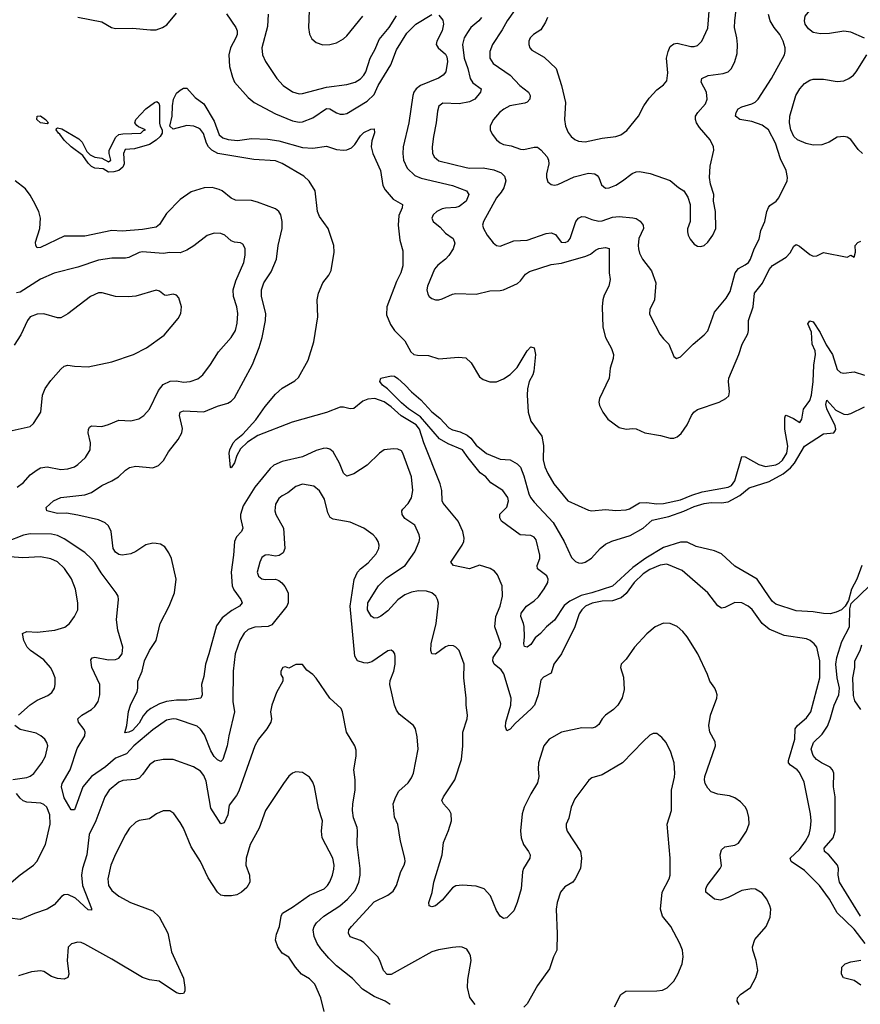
# Model space of a CAD drawing. Header units: inches. Extents: x 1245430 to 1420861, y 606325 to 671315.
# Tile 13 of 256: x 1280848 to 1285786, y 631932 to 637716. Entities that reach past the tile are written whole.
import ezdxf

# ---------------------------------------------------------------- set-up
doc = ezdxf.new("R2010")
doc.units = ezdxf.units.IN
doc.header["$MEASUREMENT"] = 0
doc.layers.add('B2683', color=7, linetype='Continuous')

msp = doc.modelspace()

# ---------------------------------------------------------------- linework, layer by layer
at = {"layer": 'B2683', "color": 5}
for points, elevation in [([(1285810, 637608), (1285730, 637643.2), (1285690, 637648.3), (1285605.2, 637634.8), (1285552.7, 637632.7), (1285510, 637641.6), (1285482.3, 637662.3), (1285462.5, 637690), (1285458.3, 637710), (1285462.8, 637737.2), (1285534.6, 637825.4), (1285566.4, 637853.6), (1285590, 637863.2), (1285670, 637875.9), (1285710, 637891.8), (1285771.5, 637928.5), (1285881.1, 638010)], 920), ([(1282548.4, 637770), (1282544.9, 637670), (1282550, 637632), (1282564.4, 637604.4), (1282590, 637581.6), (1282628.8, 637568.8), (1282670, 637570.4), (1282710, 637581.1), (1282750, 637603.7), (1282770, 637621.3), (1282863.7, 637736.3)], 960), ([(1283754.5, 637770), (1283710.9, 637710), (1283683, 637657), (1283625.8, 637570), (1283610.2, 637530), (1283609, 637491), (1283630, 637458), (1283730.3, 637390), (1283785.5, 637330), (1283837, 637290), (1283847.4, 637270), (1283845.7, 637250), (1283829.2, 637230.8), (1283814.7, 637225.3), (1283727.6, 637210), (1283691.3, 637190), (1283667.1, 637170), (1283631.3, 637130), (1283612.3, 637092.3), (1283611.5, 637070), (1283623.2, 637043.2), (1283649.5, 637009.5), (1283670, 636992.4), (1283690, 636983.5), (1283734.6, 636974.6), (1283790, 636955.5), (1283810, 636953.2), (1283870, 636968.1), (1283890, 636966.9), (1283910, 636952.4), (1283947.3, 636910), (1283955, 636890), (1283956.2, 636870), (1283942.3, 636810), (1283942, 636790), (1283950, 636762.8), (1283970, 636748), (1283990, 636744.4), (1284010, 636748.4), (1284106, 636794), (1284190, 636814.7), (1284226.8, 636810), (1284240.4, 636800.4), (1284250.3, 636790), (1284265.9, 636745.9), (1284290, 636727.4), (1284310, 636727.6), (1284350, 636744.4), (1284390, 636769.1), (1284446.8, 636813.2), (1284470, 636822.2), (1284490, 636823.9), (1284552, 636812), (1284670, 636772.4), (1284719.1, 636730), (1284750.2, 636710.2), (1284773.9, 636673.9), (1284786.3, 636630), (1284787.2, 636550), (1284786.7, 636530), (1284772.1, 636487.9), (1284770.4, 636470), (1284775.3, 636450), (1284786.8, 636426.8), (1284810, 636398), (1284830, 636386), (1284850, 636383.8), (1284870, 636390.5), (1284891, 636409), (1284920.7, 636450), (1284937, 636490), (1284934.7, 636590), (1284924.7, 636650), (1284926, 636690), (1284906, 636750), (1284899.6, 636790), (1284904.4, 636855.6), (1284925.1, 636950), (1284922.9, 636970), (1284903.6, 637010), (1284842.1, 637082.1), (1284823.7, 637110), (1284817.3, 637130), (1284818.8, 637150), (1284831, 637170), (1284877.7, 637222.3), (1284886.5, 637250), (1284882.4, 637290), (1284850.9, 637350), (1284854.7, 637370), (1284892.1, 637387.9), (1284980, 637400), (1285010, 637409), (1285030.5, 637429.5), (1285049.8, 637470), (1285062.5, 637517.5), (1285065.5, 637570), (1285061.6, 637610), (1285047.4, 637670), (1285049.1, 637710), (1285061.7, 637810)], 960), ([(1283949.4, 637730), (1283937.9, 637702.1), (1283910, 637657.4), (1283865.5, 637630), (1283846.7, 637610), (1283839.5, 637590), (1283839.5, 637570), (1283845.7, 637550), (1283857.1, 637537.1), (1283930, 637496), (1283999.6, 637430), (1284031, 637330), (1284055.3, 637230), (1284048.1, 637130), (1284054.7, 637090), (1284070, 637052.7), (1284087.6, 637030), (1284110, 637011.7), (1284130, 637002.8), (1284170, 636998.5), (1284270, 637020.2), (1284349.8, 637030.2), (1284379.4, 637040.6), (1284414.9, 637065.1), (1284484.2, 637150), (1284514.7, 637210), (1284545.2, 637254.8), (1284590, 637304.9), (1284630, 637332.7), (1284650, 637357.3), (1284655.8, 637404.2), (1284648.5, 637490), (1284656.8, 637530), (1284670, 637558.3), (1284690, 637574.5), (1284710, 637578), (1284790, 637559), (1284810, 637558), (1284830, 637563.7), (1284855.4, 637590), (1284890, 637667.3), (1284901.2, 637790)], 980), ([(1281190, 637730.2), (1281330, 637703.1), (1281386.8, 637670), (1281410, 637664.2), (1281510, 637666.7), (1281616, 637656), (1281650, 637657.2), (1281687.3, 637670), (1281713.1, 637686.9), (1281770, 637754.9)], 920), ([(1282062.1, 637750), (1282118.6, 637670), (1282126.4, 637650), (1282125.5, 637630), (1282118.4, 637610), (1282085.9, 637550), (1282075.9, 637510), (1282080.9, 637440.9), (1282097.6, 637377.6), (1282110.2, 637350), (1282190, 637259.6), (1282225.3, 637230), (1282350, 637163.9), (1282450, 637121.5), (1282490, 637113.2), (1282510, 637116.3), (1282570, 637139.8), (1282650, 637193.6), (1282670, 637193.1), (1282710, 637168.8), (1282730, 637161.9), (1282750, 637160.5), (1282770, 637165.1), (1282890, 637236.9), (1282930, 637276.8), (1282954.3, 637330), (1283027.4, 637450), (1283061, 637539), (1283122.7, 637637.3), (1283174.2, 637690), (1283270, 637747.6)], 920), ([(1282308.4, 637748.4), (1282303.8, 637676.2), (1282271.3, 637550), (1282275.3, 637510), (1282292.9, 637470), (1282359, 637370), (1282396, 637330), (1282450, 637292.4), (1282490, 637280.2), (1282510, 637281.6), (1282650, 637320.6), (1282770, 637334.9), (1282818, 637350), (1282850, 637369), (1282870, 637390.3), (1282880.6, 637410), (1282907.2, 637490), (1282936.7, 637543.3), (1282959.7, 637600.3), (1283018.3, 637670), (1283061.9, 637738.1)], 940), ([(1283310, 637742), (1283333.2, 637713.2), (1283338.4, 637690), (1283330.1, 637650), (1283298.6, 637590), (1283295.6, 637570), (1283306.7, 637550), (1283350, 637514.2), (1283357.3, 637497.3), (1283360.6, 637470), (1283351.1, 637410), (1283335.3, 637390), (1283307.4, 637372.6), (1283202.7, 637330), (1283177.7, 637310), (1283164.1, 637290), (1283156.6, 637270), (1283134.2, 637110), (1283100.9, 636970), (1283098.5, 636930), (1283102.9, 636890), (1283124.8, 636844.8), (1283170, 636801.6), (1283206, 636786), (1283390, 636741.6), (1283472.4, 636710), (1283486.9, 636690), (1283470.1, 636650), (1283430, 636618.1), (1283410, 636612.1), (1283350, 636609.9), (1283330, 636604.5), (1283298, 636590), (1283277.1, 636570), (1283269.2, 636550), (1283276.5, 636530), (1283318.3, 636498.3), (1283350, 636462.2), (1283394.3, 636430), (1283403.9, 636403.9), (1283394.2, 636370), (1283368.5, 636330), (1283350, 636309), (1283305.2, 636274.8), (1283285.4, 636250), (1283243.2, 636150), (1283240.7, 636130), (1283244.7, 636104.7), (1283254, 636090), (1283270, 636078.3), (1283290, 636071.4), (1283310, 636071.2), (1283330, 636075.4), (1283390, 636103), (1283410, 636106.7), (1283530, 636103.2), (1283610, 636124.1), (1283670, 636125), (1283690, 636129.3), (1283772.7, 636167.3), (1283790, 636182), (1283819.4, 636220.6), (1283842.9, 636237.1), (1283970, 636278.7), (1284030, 636285.6), (1284173.3, 636326.7), (1284201.1, 636338.9), (1284230, 636362.8), (1284250, 636372.4), (1284290, 636377.7), (1284310, 636372.7), (1284310.2, 636230), (1284317.6, 636190), (1284308.2, 636150), (1284281.5, 636098.5), (1284273.4, 636070), (1284270.2, 636030), (1284273.1, 635910), (1284288.9, 635850), (1284324.1, 635784.1), (1284335.6, 635750), (1284333.5, 635726.5), (1284316, 635670), (1284310.3, 635610), (1284254.4, 635490), (1284250.4, 635470), (1284254.4, 635450), (1284274, 635410), (1284303.1, 635370), (1284370, 635320.4), (1284410, 635310.4), (1284450, 635315.3), (1284470, 635312), (1284521, 635290), (1284613.3, 635273.3), (1284670, 635257), (1284690, 635257), (1284710, 635264.9), (1284734.8, 635285.2), (1284770, 635337.1), (1284794.2, 635390), (1284809.3, 635410.7), (1284830, 635426.7), (1284958, 635470), (1284997, 635490), (1285013.1, 635506.9), (1285018.3, 635530), (1285012, 635590), (1285014.2, 635610), (1285073.5, 635750), (1285092.3, 635810), (1285124.6, 635870), (1285129, 635890), (1285129.8, 635950), (1285156.8, 636030), (1285164.6, 636110), (1285211.3, 636168.7), (1285251.4, 636248.6), (1285270, 636273), (1285350, 636320.3), (1285374, 636346), (1285395.1, 636384.9), (1285410, 636394.9), (1285430, 636385.2), (1285490, 636336.9), (1285510, 636327.2), (1285531.3, 636328.7), (1285570, 636348), (1285710, 636322), (1285730, 636332), (1285750, 636322), (1285759, 636350), (1285756, 636390), (1285771.8, 636408.2), (1285790, 636414.4)], 920), ([(1283560.9, 637730), (1283545.5, 637710), (1283499.2, 637670), (1283478.2, 637641.8), (1283459.3, 637610), (1283450.1, 637570), (1283458.5, 637490), (1283480.1, 637430), (1283494.5, 637370), (1283510, 637345.2), (1283558.4, 637310), (1283554.6, 637290), (1283521.3, 637250), (1283490, 637232.8), (1283430, 637221.2), (1283333.6, 637226.4), (1283311.1, 637208.9), (1283301.8, 637178.2), (1283295.6, 637110), (1283278, 637030), (1283270.2, 636970), (1283272.5, 636932.5), (1283283.1, 636910), (1283310, 636887.2), (1283470, 636847.5), (1283490, 636844.1), (1283570, 636846.8), (1283634.2, 636834.2), (1283676.5, 636816.5), (1283696.7, 636796.7), (1283703.8, 636770), (1283691.4, 636728.6), (1283677, 636703), (1283649.2, 636670), (1283571.8, 636530), (1283567.4, 636510), (1283571.8, 636490), (1283594.6, 636450), (1283630, 636406), (1283650, 636390.4), (1283670, 636386.4), (1283750, 636416.5), (1283830, 636421.1), (1283940.8, 636459.2), (1283970, 636463.5), (1283994.7, 636454.7), (1284029, 636410), (1284053.1, 636406.9), (1284070, 636414.9), (1284081.6, 636430), (1284114.8, 636530), (1284130, 636550.3), (1284150, 636560.7), (1284170, 636558.5), (1284210, 636541.7), (1284250, 636531.8), (1284270, 636534.2), (1284330, 636555.3), (1284370, 636559.3), (1284450, 636552.3), (1284470, 636547.3), (1284493.4, 636533.4), (1284511.2, 636510), (1284512.1, 636490), (1284485.9, 636430), (1284480.6, 636390), (1284482.6, 636370), (1284490, 636344), (1284507.2, 636310), (1284560.5, 636240.5), (1284586, 636170), (1284577, 636070), (1284550, 636014), (1284548.8, 635988.8), (1284554.9, 635970), (1284609, 635869), (1284630, 635840.7), (1284662, 635810), (1284690, 635738), (1284706.4, 635726.4), (1284730, 635734.8), (1284805.1, 635810), (1284870, 635864.4), (1284890, 635888.2), (1284930, 635998), (1284999.2, 636080.8), (1285021, 636119), (1285051.3, 636230), (1285070, 636254.5), (1285110, 636275.2), (1285128.5, 636290), (1285140.7, 636310), (1285162.8, 636370), (1285192.6, 636427.4), (1285201.7, 636478.3), (1285226, 636530), (1285237.2, 636590), (1285246.6, 636613.4), (1285255.1, 636624.9), (1285292, 636650), (1285307, 636670), (1285356.2, 636770), (1285358.4, 636790), (1285351.6, 636830), (1285318.3, 636898.3), (1285288.4, 636990), (1285246.8, 637070), (1285210, 637097.5), (1285150, 637118.2), (1285078, 637130), (1285053.7, 637150), (1285056.8, 637170), (1285068, 637192), (1285090, 637204.2), (1285150, 637221.5), (1285168.4, 637231.6), (1285186, 637250), (1285264.5, 637370), (1285340.7, 637510), (1285345.6, 637530), (1285344.2, 637550), (1285334, 637590), (1285313.7, 637630), (1285281.1, 637670), (1285256.4, 637710), (1285246, 637746)], 940), ([(1285799.1, 636930), (1285774.3, 636954.3), (1285730, 637012.4), (1285710, 637025.7), (1285690, 637030.8), (1285650, 637025.1), (1285602.9, 636997.1), (1285559.8, 636980.2), (1285510, 636979.1), (1285468.9, 636988.9), (1285418, 637010), (1285396.4, 637030), (1285378.7, 637070), (1285369.7, 637110), (1285372.1, 637150), (1285407, 637270), (1285430.6, 637310), (1285458.5, 637341.5), (1285490, 637361.7), (1285510, 637367.1), (1285570, 637367.4), (1285650, 637352.1), (1285690, 637357.5), (1285718, 637370), (1285745.7, 637390), (1285761.4, 637410), (1285825.4, 637510)], 920), ([(1285814.1, 632290), (1285750, 632374.3), (1285650, 632468.6), (1285605.4, 632550), (1285546, 632630), (1285457.7, 632717.7), (1285379.2, 632770), (1285374.6, 632790), (1285430, 632842.1), (1285464.3, 632890), (1285486.1, 632930), (1285493.7, 632966.3), (1285496.8, 633010), (1285492.8, 633050), (1285456.9, 633236.9), (1285430, 633293.3), (1285415.1, 633310), (1285376.3, 633336.3), (1285365, 633350), (1285365.1, 633365.1), (1285402.2, 633490), (1285404.1, 633550), (1285418, 633570), (1285470, 633614.7), (1285495.4, 633650), (1285549, 633850), (1285547.8, 633950), (1285531, 634031), (1285516.2, 634050), (1285491.8, 634070), (1285470, 634079.8), (1285339, 634099), (1285250, 634135.2), (1285209.9, 634169.9), (1285150.4, 634250.4), (1285127.1, 634270), (1285090, 634289.8), (1285050, 634292.7), (1284990, 634262.4), (1284970, 634259.2), (1284950, 634272.3), (1284889.9, 634349.9), (1284740.3, 634480.3), (1284650, 634517.2), (1284610, 634512.5), (1284550, 634486.7), (1284510, 634460.4), (1284457, 634410), (1284410, 634345.7), (1284380.8, 634319.2), (1284330, 634301.9), (1284270, 634300.3), (1284211, 634289), (1284171.1, 634270), (1284149.5, 634250), (1284134.3, 634225.7), (1284108.3, 634150), (1284030.2, 633990), (1283986.7, 633930), (1283970, 633878), (1283925.8, 633854.2), (1283910, 633837), (1283893.6, 633750), (1283871.6, 633690), (1283852.8, 633667.2), (1283758, 633582), (1283730, 633548.6), (1283710, 633537.6), (1283702.1, 633562.1), (1283703.6, 633590), (1283733.9, 633690), (1283735.9, 633730), (1283692.9, 633872.9), (1283676.4, 633896.4), (1283636.2, 633930), (1283627.2, 633950), (1283630.4, 633970), (1283671.1, 634030), (1283674.3, 634050), (1283640.1, 634150), (1283645.3, 634210), (1283670.5, 634270), (1283684.1, 634330), (1283681.8, 634390), (1283655, 634455), (1283637, 634477), (1283612.5, 634492.5), (1283550, 634511.7), (1283490, 634489.8), (1283396.3, 634510), (1283381.4, 634530), (1283448.2, 634630), (1283456.7, 634650), (1283458.8, 634670), (1283451.1, 634708.9), (1283423.1, 634770), (1283335.6, 634875.6), (1283329.5, 634890), (1283328, 634950), (1283317.2, 634990), (1283222, 635230), (1283196.6, 635310), (1283176.5, 635336.5), (1283088.8, 635388.8), (1283030, 635442.5), (1282990, 635470.8), (1282933.6, 635490), (1282893.3, 635486.7), (1282864.6, 635475.4), (1282810, 635432.5), (1282790, 635431.1), (1282750, 635439.9), (1282730, 635439), (1282650, 635408.2), (1282448.2, 635351.8), (1282246.8, 635273.2), (1282185.5, 635234.5), (1282145.2, 635194.8), (1282123.4, 635156.6), (1282110, 635112.7), (1282090, 635083.6), (1282085.6, 635085.6), (1282078.2, 635170), (1282082, 635190), (1282102.4, 635230), (1282119, 635250), (1282158.5, 635281.5), (1282235.2, 635364.8), (1282290, 635443.7), (1282350, 635515.4), (1282390, 635551), (1282464.8, 635595.2), (1282486.1, 635613.9), (1282543.6, 635716.4), (1282575.4, 635824.6), (1282599.8, 635970), (1282596.5, 636070), (1282603.9, 636110), (1282628.4, 636170), (1282664.3, 636215.7), (1282677, 636243), (1282694.8, 636350), (1282693.7, 636390), (1282659.2, 636490), (1282610, 636560.6), (1282597.1, 636590), (1282584.2, 636710), (1282547.7, 636767.7), (1282517.1, 636797.1), (1282390, 636870.5), (1282350, 636886.7), (1282224.2, 636895.8), (1282012.7, 636930), (1281977.2, 636950), (1281956.5, 636970), (1281944.7, 636990), (1281927.4, 637047.4), (1281910.7, 637070.7), (1281898.6, 637078.6), (1281871.2, 637091.2), (1281830, 637095.2), (1281750, 637073.2), (1281730.7, 637090.7), (1281744.6, 637150), (1281745, 637210), (1281752.4, 637250), (1281770, 637283.8), (1281790, 637303), (1281810, 637313.4), (1281830, 637313), (1281878.6, 637258.6), (1281930, 637221.7), (1281990, 637120.7), (1282020.7, 637040.7), (1282041.9, 637021.9), (1282071.8, 637011.8), (1282126.7, 637006.7), (1282210, 637017.4), (1282305.5, 637014.5), (1282370, 637003.9), (1282510, 636965.4), (1282570, 636962.4), (1282650, 636973.8), (1282710, 636953.5), (1282751, 636949), (1282770, 636951.1), (1282797.2, 636962.8), (1282816.9, 636983.1), (1282850, 637034.8), (1282870, 637053.6), (1282910, 637073.6), (1282930, 637075.3), (1282931.9, 637051.9), (1282916.1, 637003.9), (1282912.7, 636970), (1282923, 636930), (1282967.9, 636830), (1282981.3, 636741.3), (1282995.7, 636715.7), (1283041.8, 636661.8), (1283096.9, 636630), (1283094.6, 636610), (1283075, 636565), (1283070.7, 636510), (1283081.5, 636421.5), (1283097.9, 636357.9), (1283097.9, 636270), (1283087.7, 636230), (1283062.2, 636177.8), (1283004.3, 636030), (1283003.3, 635983.3), (1283026.5, 635926.5), (1283050.7, 635890), (1283110.1, 635830.1), (1283145.3, 635765.3), (1283163.7, 635750), (1283185.3, 635745.3), (1283250, 635743.2), (1283310, 635724.1), (1283425.9, 635734.1), (1283469.2, 635729.2), (1283501.2, 635701.2), (1283550, 635618.4), (1283570, 635603.1), (1283610, 635587.9), (1283650, 635589.1), (1283690, 635606.4), (1283730, 635631.2), (1283770, 635672.3), (1283830, 635771.8), (1283850, 635794.9), (1283870, 635787.7), (1283878.7, 635750), (1283867.9, 635652.1), (1283862.4, 635630), (1283841.8, 635590), (1283831.7, 635548.3), (1283828.9, 635510), (1283835.7, 635410), (1283850, 635358.5), (1283916.1, 635270), (1283925.9, 635214.1), (1283923.2, 635130), (1283933, 635090), (1283950.2, 635050), (1283986.4, 634990), (1284069.1, 634890), (1284190, 634834.3), (1284210, 634830.3), (1284290, 634839), (1284350, 634832.1), (1284410, 634836.5), (1284430, 634842.8), (1284490, 634878.7), (1284530, 634880.4), (1284590, 634871.3), (1284630, 634874.8), (1284730, 634895.5), (1284796.3, 634923.7), (1284857.4, 634942.6), (1285010, 634970.1), (1285030, 634980.1), (1285050, 635006.9), (1285090, 635150.3), (1285110, 635149.1), (1285190, 635102.3), (1285230, 635092.1), (1285290, 635101.7), (1285310, 635111.2), (1285330, 635128.1), (1285354.8, 635170), (1285361.5, 635210), (1285342.5, 635310), (1285342.1, 635377.9), (1285346.9, 635390), (1285350, 635392.3), (1285394.3, 635374.3), (1285430.7, 635349.3), (1285442.4, 635370), (1285451.9, 635428.1), (1285490, 635478.9), (1285500.4, 635510), (1285509.9, 635590), (1285513.6, 635686.4), (1285523.4, 635750), (1285520.6, 635770), (1285503.9, 635810), (1285499.7, 635879.7), (1285477.1, 635930), (1285490, 635946.7), (1285510, 635940.3), (1285550, 635878.2), (1285586.2, 635806.2), (1285623.6, 635750), (1285650, 635661.3), (1285670, 635643.7), (1285690, 635639.5), (1285750, 635648.4), (1285810, 635627.7)], 880), ([(1285074, 631930), (1285063.6, 631950), (1285064.7, 631970), (1285082.9, 631990), (1285140.7, 632030), (1285173.3, 632090), (1285184.2, 632130), (1285174, 632190), (1285154.5, 632250), (1285153.1, 632270), (1285166.6, 632313.4), (1285233, 632390), (1285256.6, 632443.4), (1285259.8, 632490), (1285255.6, 632510), (1285236.8, 632550), (1285210, 632584.7), (1285170, 632607.8), (1285150, 632609.5), (1285090, 632599.7), (1285010, 632558.5), (1284964.4, 632544.4), (1284929.8, 632549.8), (1284879.5, 632590), (1284879.6, 632610), (1284886.6, 632630), (1284963.1, 632730), (1284970, 632745.5), (1284963.7, 632810), (1284970, 632840.4), (1284990, 632856.9), (1285050, 632867.2), (1285070, 632878), (1285117.7, 632950), (1285132.6, 632992.6), (1285131.1, 633030), (1285121.1, 633070), (1285110, 633091.6), (1285082.4, 633122.4), (1285050, 633145.1), (1285017.5, 633157.5), (1284950, 633166), (1284910, 633179.8), (1284890, 633201.7), (1284875.8, 633230), (1284871.3, 633250), (1284873.4, 633270), (1284936.3, 633450), (1284933.4, 633473.4), (1284901.6, 633530), (1284896.3, 633570), (1284905.4, 633630), (1284944.2, 633730), (1284945.6, 633750), (1284940.5, 633770), (1284931.5, 633790), (1284902.6, 633830), (1284888.4, 633870), (1284832.3, 633990), (1284769.2, 634090), (1284742.9, 634122.9), (1284710, 634151.3), (1284670, 634169.1), (1284630, 634171.3), (1284581.5, 634150), (1284532.6, 634107.4), (1284459, 634030), (1284410, 633959.3), (1284382, 633930), (1284378, 633910), (1284394.7, 633854.7), (1284398.5, 633781.5), (1284386.7, 633733.3), (1284361.6, 633690), (1284335.5, 633664.5), (1284289.3, 633630.7), (1284270.3, 633610), (1284250, 633575.8), (1284230, 633559.8), (1284210, 633554.8), (1284150, 633555.4), (1284030, 633531.6), (1283959.2, 633490), (1283927.8, 633450), (1283895.4, 633350), (1283892.9, 633312.9), (1283897.7, 633270), (1283890, 633233.2), (1283851, 633169), (1283811.3, 633090), (1283799.2, 633050), (1283789.3, 632950.7), (1283794.4, 632910), (1283807.9, 632870), (1283837.4, 632830), (1283846.3, 632810), (1283844, 632790), (1283807.1, 632730), (1283801.6, 632710), (1283794.7, 632610), (1283770, 632529.3), (1283750, 632482), (1283710, 632440.9), (1283690, 632436.2), (1283669.7, 632450), (1283650, 632483.7), (1283613.5, 632570), (1283576.9, 632610), (1283530, 632626.4), (1283450, 632631.5), (1283410, 632628.1), (1283390, 632615.5), (1283330, 632544.6), (1283290, 632509.8), (1283270, 632504), (1283253.2, 632510), (1283251.2, 632530), (1283270.6, 632589.4), (1283280.2, 632650), (1283330.6, 632810), (1283337, 632883), (1283367.3, 632952.7), (1283384.1, 633010), (1283382.3, 633050), (1283373.3, 633070), (1283338.5, 633110), (1283328.6, 633130), (1283337.2, 633150), (1283404, 633250), (1283443.1, 633370), (1283452, 633450), (1283452, 633530), (1283476.8, 633610), (1283478.9, 633630), (1283469.9, 633689.9), (1283469.9, 633730), (1283457.5, 633850), (1283458.8, 633930), (1283430.4, 634010.4), (1283410.9, 634030.9), (1283397, 634037), (1283370, 634039), (1283350, 634032.8), (1283290, 633989.8), (1283269.7, 633990), (1283262.9, 634010), (1283264.3, 634050), (1283295.3, 634170), (1283308, 634288), (1283303.4, 634310), (1283292.3, 634330), (1283270, 634348.3), (1283238.4, 634358.4), (1283190, 634360.8), (1283150, 634353.1), (1283110, 634337.5), (1283070, 634307.7), (1283010, 634244.2), (1282970, 634212.2), (1282950, 634202.2), (1282930, 634201), (1282912.3, 634212.3), (1282890.7, 634250), (1282893.9, 634290), (1282955.3, 634390), (1283002.4, 634437.6), (1283111.8, 634510), (1283169.2, 634590), (1283194.6, 634650), (1283198.2, 634670), (1283195.3, 634690), (1283170, 634746.3), (1283110, 634785.7), (1283095.3, 634810), (1283093.5, 634830), (1283098.9, 634841.1), (1283130, 634874.9), (1283150, 634907), (1283157.6, 634950), (1283150.4, 635030), (1283098.6, 635170), (1283090, 635182.7), (1283070, 635194), (1283044.1, 635195.9), (1282990, 635188.7), (1282962.3, 635170), (1282890, 635098.8), (1282810, 635047.8), (1282770, 635034.7), (1282750, 635052.3), (1282727.2, 635110), (1282690, 635178.5), (1282670, 635193.6), (1282650, 635198.9), (1282630, 635198), (1282590, 635186), (1282510, 635149), (1282390, 635120.6), (1282341, 635099), (1282320.2, 635079.8), (1282230.1, 634970), (1282160.2, 634859.8), (1282145.5, 634810), (1282145.5, 634790), (1282158.7, 634730), (1282151.2, 634710), (1282121.1, 634678.9), (1282110, 634651.6), (1282104.4, 634570), (1282090.1, 634470), (1282097, 634390), (1282106.5, 634366.5), (1282146.7, 634310), (1282154.9, 634290), (1282139.5, 634270), (1282093.6, 634246.4), (1282037.9, 634202.1), (1282005, 634155), (1281960.1, 633990), (1281939.1, 633930), (1281930, 633857.2), (1281915.5, 633810), (1281919.1, 633750), (1281912.4, 633730), (1281830, 633717.8), (1281770, 633719.1), (1281710, 633710.6), (1281670, 633697.6), (1281619, 633670), (1281592.8, 633650), (1281573.8, 633626.2), (1281550, 633582.9), (1281510, 633540.2), (1281489.8, 633529.8), (1281466.6, 633526.6), (1281477.7, 633570), (1281487.8, 633652.2), (1281499.4, 633690), (1281537.7, 633770), (1281542.6, 633790), (1281542.5, 633830), (1281567.5, 633890), (1281581.8, 633950), (1281609.9, 634010), (1281649, 634070), (1281673.9, 634170), (1281726.6, 634270), (1281757.1, 634350), (1281767.4, 634430), (1281739.7, 634550), (1281724.8, 634584.8), (1281700.1, 634620.1), (1281675.4, 634635.4), (1281650, 634639.7), (1281630, 634641), (1281590, 634630.9), (1281530, 634591.1), (1281501.2, 634578.8), (1281450, 634570.8), (1281430, 634575.1), (1281410, 634588.5), (1281396.2, 634610), (1281384.6, 634710), (1281370, 634743), (1281350, 634761.2), (1281310, 634777.9), (1281190, 634806), (1281123.5, 634816.5), (1281070, 634815.4), (1281008, 634830), (1281004, 634850), (1281046.6, 634890), (1281089, 634910), (1281230, 634925.1), (1281270, 634938.7), (1281330, 634980.1), (1281390, 635007), (1281428, 635030), (1281470, 635070.3), (1281493.9, 635086.1), (1281530, 635093.4), (1281630, 635082.8), (1281663.4, 635096.6), (1281693.4, 635126.6), (1281722.9, 635177.1), (1281778.5, 635250), (1281801, 635290), (1281805.1, 635314.9), (1281786, 635390), (1281790, 635410.3), (1281810, 635418.5), (1281930, 635412.2), (1282010, 635445.7), (1282070, 635463.5), (1282090, 635475), (1282110, 635494), (1282216.1, 635690), (1282255.2, 635790), (1282272.7, 635850), (1282291.4, 635950), (1282293.7, 635990), (1282269.1, 636090), (1282269.1, 636130), (1282281.5, 636170), (1282325, 636235), (1282357.1, 636310), (1282366.4, 636390), (1282389, 636490), (1282390.9, 636530.9), (1282382.9, 636570), (1282369.9, 636589.9), (1282350, 636604.8), (1282245, 636645), (1282210, 636653.1), (1282115.2, 636655.2), (1282090, 636666.9), (1282036.9, 636710), (1282018.9, 636718.9), (1281978, 636730), (1281931.4, 636728.6), (1281854.5, 636705.5), (1281790, 636659.7), (1281710, 636577.7), (1281670, 636512.8), (1281650, 636497.4), (1281570, 636484.6), (1281450, 636474.4), (1281390, 636477.2), (1281230, 636444.2), (1281110, 636443.7), (1280970, 636377.2), (1280950, 636376.2), (1280943.1, 636390), (1280941.8, 636410), (1280967.1, 636490), (1280969.9, 636550), (1280961.1, 636590), (1280930, 636650.9), (1280910, 636686.2), (1280882.2, 636722.2), (1280821.4, 636770)], 920), ([(1280833.3, 634970), (1280870, 634998.3), (1280910, 635043.1), (1280950, 635072.6), (1280970, 635083.2), (1281010, 635090.2), (1281090, 635074.6), (1281130, 635078), (1281169.2, 635090), (1281190, 635102.4), (1281235.2, 635144.8), (1281261.5, 635190), (1281264.5, 635230), (1281251.1, 635290), (1281251.3, 635308.7), (1281257.6, 635322.4), (1281269, 635330), (1281330, 635327.1), (1281370, 635338.6), (1281430, 635364.4), (1281500.4, 635359.6), (1281548.4, 635371.6), (1281578, 635390), (1281610, 635427.3), (1281662.7, 635537.3), (1281690, 635573.4), (1281732.3, 635592.3), (1281770, 635594), (1281810, 635587.6), (1281850, 635591.5), (1281893.6, 635606.4), (1281923.5, 635630), (1281969.7, 635690), (1282015.4, 635764.6), (1282091.2, 635850), (1282115.1, 635890), (1282126.5, 635933.5), (1282129.8, 635990), (1282123.5, 636030), (1282103.1, 636090), (1282102.2, 636130), (1282117.3, 636182.7), (1282165.4, 636290), (1282173.3, 636333.3), (1282171.8, 636371.8), (1282158, 636398), (1282146, 636406), (1282110, 636409.4), (1282090, 636417.2), (1282052.7, 636450), (1282030, 636459.7), (1281990, 636462.4), (1281950, 636447.8), (1281871.6, 636388.4), (1281830, 636362.7), (1281790, 636346.4), (1281730, 636348.7), (1281690, 636341.8), (1281570, 636353.3), (1281550, 636349), (1281490, 636319.4), (1281470, 636315), (1281390, 636315.2), (1281310, 636303.9), (1281190, 636261.5), (1281050, 636227.1), (1280970, 636191.7), (1280850, 636115.2), (1280830, 636110.7)], 940), ([(1280750, 635290.6), (1280910, 635326.9), (1280930, 635344.6), (1280972.9, 635410), (1280982.7, 635510), (1280997, 635550), (1281030, 635595.8), (1281090, 635664), (1281110, 635680.7), (1281130, 635686.8), (1281170, 635680.5), (1281250, 635677.1), (1281390, 635706.4), (1281516, 635750), (1281592.5, 635787.5), (1281697.4, 635862.6), (1281779.4, 635960.6), (1281794.5, 635990), (1281799.5, 636030), (1281782, 636082), (1281770, 636097), (1281750, 636103.6), (1281710, 636095.1), (1281698.3, 636098.3), (1281670, 636121.6), (1281650, 636126.6), (1281530, 636091.5), (1281487.2, 636087.2), (1281410, 636089.3), (1281332.2, 636112.2), (1281310, 636111.1), (1281263, 636090), (1281130, 635987.3), (1281090, 635965.1), (1281070, 635965.6), (1280990, 635988.3), (1280950, 635986.9), (1280910.5, 635970), (1280894, 635950), (1280854.7, 635865.3), (1280815.5, 635804.5)], 960), ([(1285796, 634510), (1285765.4, 634430), (1285734, 634370), (1285716.7, 634303.3), (1285698, 634270), (1285674.9, 634250), (1285644.9, 634235.1), (1285610, 634226.5), (1285570, 634227.3), (1285510, 634237.3), (1285410, 634242.5), (1285290, 634281.8), (1285270, 634299.2), (1285250, 634326.2), (1285180.9, 634430), (1285050, 634506.8), (1284970, 634578.7), (1284930, 634596.4), (1284822.3, 634622.3), (1284770, 634647.1), (1284730, 634646), (1284630, 634614.6), (1284526.3, 634553.7), (1284450, 634497.2), (1284330, 634388.8), (1284210, 634348.6), (1284145.6, 634334.4), (1284079.1, 634300.9), (1284046, 634274), (1283990, 634188.3), (1283943, 634150), (1283908, 634110), (1283875.6, 634084.4), (1283850, 634046), (1283830, 634029.7), (1283814.5, 634034.5), (1283809, 634049), (1283814, 634090), (1283810.9, 634150.9), (1283808.6, 634168.6), (1283792.8, 634210), (1283793.7, 634230), (1283824.7, 634270), (1283870, 634301.5), (1283894.9, 634325.1), (1283930, 634371.8), (1283949.8, 634410), (1283951.7, 634430), (1283944.7, 634450), (1283889.7, 634490), (1283887.6, 634510), (1283903.4, 634550), (1283903.9, 634570), (1283881.2, 634661.2), (1283870, 634676.9), (1283850, 634686.3), (1283788.7, 634690), (1283678, 634770), (1283668, 634790), (1283668.4, 634811.6), (1283710, 634852), (1283719.5, 634890), (1283715.6, 634910), (1283685.6, 634950), (1283616.3, 634996.3), (1283587.3, 635030), (1283553.8, 635053.8), (1283481.8, 635141.8), (1283450, 635189.7), (1283364.4, 635224.4), (1283314.1, 635254.1), (1283202.4, 635382.4), (1283132, 635430), (1283090, 635464.7), (1283008.5, 635548.5), (1282978.7, 635570), (1282964.4, 635590), (1282970, 635610.3), (1283030, 635624.9), (1283050, 635621.5), (1283070, 635609.1), (1283111.3, 635571.3), (1283150, 635530.2), (1283203.6, 635483.6), (1283270, 635411.6), (1283315.3, 635375.3), (1283370, 635318.3), (1283390, 635306.7), (1283434.9, 635294.9), (1283476.3, 635276.3), (1283497.9, 635257.9), (1283530, 635216.9), (1283590, 635167.6), (1283670, 635134), (1283730, 635130.5), (1283770, 635107.3), (1283790, 635087.3), (1283810, 635037.3), (1283838.3, 634930), (1283849.2, 634909.2), (1283870, 634881.1), (1283981.5, 634761.5), (1284047.1, 634650), (1284090, 634556.5), (1284112.8, 634532.8), (1284130, 634525), (1284150, 634524.3), (1284170, 634530.2), (1284206.4, 634553.6), (1284258.5, 634610), (1284290, 634634.7), (1284327.4, 634652.6), (1284433.6, 634686.4), (1284510, 634729.4), (1284563.7, 634776.3), (1284662.1, 634797.9), (1284750, 634828.2), (1284810, 634856), (1284870, 634873.9), (1284910, 634880.3), (1284970, 634878.2), (1285010, 634884.1), (1285079.5, 634920.5), (1285134.3, 634965.7), (1285250, 635002.7), (1285332.6, 635047.4), (1285376.6, 635083.4), (1285400.1, 635110), (1285458.4, 635210), (1285570, 635282.7), (1285630, 635288.6), (1285639.4, 635300.6), (1285643.5, 635310), (1285638.1, 635330), (1285588.9, 635430), (1285583.9, 635456.1), (1285590, 635480.3), (1285642.3, 635422.3), (1285690, 635398.9), (1285710, 635396.6), (1285730, 635401.9), (1285810, 635442.7)], 860), ([(1283524.7, 631930), (1283492.9, 631972.9), (1283479, 632030), (1283481.3, 632078.7), (1283499.7, 632190), (1283495.8, 632215.8), (1283491.2, 632231.2), (1283475.1, 632255.1), (1283446.9, 632266.9), (1283430, 632269.7), (1283390, 632265.7), (1283308.2, 632251.8), (1283270, 632240.4), (1283030, 632106.4), (1283006.5, 632106.5), (1282986.2, 632130), (1282964.4, 632190), (1282951.3, 632210), (1282870, 632294.2), (1282850, 632306.8), (1282790, 632327.6), (1282778.9, 632350), (1282782, 632370), (1282797.4, 632390), (1282930, 632533.2), (1283010, 632572.8), (1283042.7, 632597.3), (1283061, 632630), (1283087.9, 632712.1), (1283106.9, 632750), (1283111.6, 632770), (1283109.8, 632790), (1283084.5, 632890), (1283068.5, 632988.5), (1283050.8, 633030.8), (1283041.7, 633110), (1283056.9, 633150), (1283076, 633184), (1283130, 633233.7), (1283150, 633262.4), (1283161.8, 633290), (1283188.2, 633430), (1283183.3, 633503.3), (1283174, 633550), (1283162, 633570), (1283076.8, 633636.8), (1283060.7, 633660.7), (1283049.7, 633690), (1283022.6, 633810), (1283025.2, 633834.8), (1283045.7, 633890), (1283054.5, 633930), (1283054, 633974), (1283051.2, 633991.2), (1283043.3, 634003.3), (1283030, 634011.8), (1283010, 634007.6), (1282916.4, 633943.6), (1282890, 633936.8), (1282870, 633937.2), (1282832, 633950), (1282816.3, 633976.3), (1282789.9, 634270), (1282813.1, 634426.9), (1282832, 634470), (1282849.9, 634490.1), (1282895.3, 634524.7), (1282941.7, 634578.3), (1282956.9, 634610), (1282959.6, 634630), (1282953.3, 634650), (1282943, 634670), (1282924.7, 634690), (1282869.4, 634730), (1282790, 634764.2), (1282690, 634781.1), (1282671.8, 634791.8), (1282658.7, 634818.7), (1282638.5, 634898.5), (1282609.3, 634949.3), (1282575.2, 634975.2), (1282510, 634987.2), (1282470, 634973.3), (1282422.6, 634937.4), (1282390, 634919.6), (1282370, 634902.9), (1282350.3, 634870), (1282347.7, 634830), (1282353.1, 634810), (1282398.6, 634730), (1282405.7, 634610), (1282395.2, 634584.8), (1282372.4, 634567.6), (1282350, 634564.4), (1282308.1, 634571.9), (1282290, 634569.7), (1282270, 634556.2), (1282258, 634530), (1282243.7, 634470), (1282250, 634448), (1282270, 634432.4), (1282290, 634427.6), (1282350, 634428.9), (1282370, 634422), (1282387.5, 634407.5), (1282405.5, 634385.5), (1282424.6, 634350), (1282426, 634290), (1282418, 634270), (1282330, 634161.4), (1282308.6, 634151.4), (1282230, 634148.1), (1282190, 634133.8), (1282167, 634113), (1282142, 634070), (1282114.5, 633990), (1282101.1, 633890), (1282100.2, 633710), (1282110.1, 633650), (1282076.4, 633510), (1282067, 633450), (1282041.7, 633370), (1282030, 633358.3), (1282010, 633368), (1281990, 633388.1), (1281970, 633421.1), (1281934.2, 633514.2), (1281910, 633547.8), (1281890, 633566.6), (1281770, 633606.2), (1281750, 633608.5), (1281710, 633601), (1281630, 633544.8), (1281519.4, 633450), (1281475.7, 633404.3), (1281410, 633378), (1281352.3, 633327.7), (1281269.4, 633270.6), (1281219.2, 633210), (1281170, 633075.1), (1281150, 633075.1), (1281110, 633144.5), (1281094, 633210), (1281096.9, 633230), (1281144.1, 633310), (1281185.2, 633434.8), (1281229.8, 633510), (1281232.9, 633530), (1281226.7, 633546.7), (1281192.8, 633590), (1281189.6, 633610), (1281213.3, 633630), (1281270, 633663.8), (1281290, 633682.4), (1281309.8, 633710), (1281319.4, 633750), (1281318, 633810), (1281271.6, 633910), (1281265.1, 633954.9), (1281273, 633967), (1281290, 633971.6), (1281370, 633954.9), (1281410, 633958), (1281430, 633965.3), (1281450.9, 633990), (1281453.5, 634030), (1281425.4, 634130), (1281415.8, 634190), (1281428, 634310), (1281426, 634330), (1281415.6, 634350), (1281326.6, 634466.6), (1281290, 634527.1), (1281269.9, 634549.9), (1281230, 634586.8), (1281110, 634666.3), (1281070, 634685.4), (1281034.1, 634694.1), (1280910, 634695.3), (1280870, 634688.7), (1280770.4, 634649.6)], 940), ([(1280840.4, 633630), (1280910, 633691.5), (1280950, 633719), (1281013.2, 633746.8), (1281036.8, 633763.2), (1281051.8, 633790), (1281055.6, 633810), (1281055.6, 633850), (1281041.6, 633890), (1281029.6, 633910), (1280990, 633956.3), (1280911.3, 634010), (1280891.1, 634030), (1280872.1, 634070), (1280865.1, 634110), (1280890, 634121.7), (1280950, 634118.9), (1281054, 634130), (1281112.6, 634147.4), (1281141.1, 634170), (1281170.6, 634209.4), (1281188.7, 634250), (1281189.8, 634290), (1281175, 634370), (1281152.1, 634432.1), (1281112.1, 634492.1), (1281070, 634531.6), (1281030, 634549.8), (1280970, 634560.7), (1280865.6, 634554.4), (1280790, 634561.2)], 960), ([(1285787.8, 632450), (1285664.5, 632650), (1285655.7, 632690), (1285658.2, 632730), (1285652.6, 632750), (1285601.3, 632810), (1285576.9, 632830), (1285573.7, 632850), (1285627.4, 632910), (1285638.7, 632950), (1285639.3, 633150), (1285628.2, 633210), (1285630.4, 633290), (1285623.8, 633310), (1285610, 633324.5), (1285557.6, 633350), (1285529.8, 633370), (1285510, 633393.6), (1285498, 633430), (1285510.9, 633470), (1285561.4, 633518.6), (1285593.8, 633566.2), (1285610, 633606.5), (1285632.1, 633690), (1285659.7, 633750), (1285664.6, 633790), (1285650.7, 633850.7), (1285642.4, 633930), (1285648, 633970), (1285676.9, 634063.1), (1285722.2, 634150), (1285723.8, 634256.2), (1285733.2, 634286.8), (1285839.6, 634390)], 860), ([(1285790, 633663.6), (1285755, 633715), (1285745.7, 633745.7), (1285742.8, 633850), (1285754.7, 633910), (1285754.5, 633950), (1285785.2, 634010), (1285795.7, 634044.3)], 840), ([(1283023.6, 631930), (1282994.5, 631950), (1282930, 631978.5), (1282861, 632021), (1282803.7, 632083.7), (1282710, 632157.8), (1282663.2, 632203.2), (1282617.7, 632257.7), (1282595.2, 632290), (1282577.7, 632330), (1282572.7, 632370), (1282578.4, 632390), (1282592.2, 632410), (1282634.2, 632450), (1282728.8, 632510), (1282774.6, 632550), (1282819.2, 632600.8), (1282840.7, 632650), (1282847.2, 632690), (1282847.3, 632730), (1282830.9, 632870), (1282831.8, 632951.8), (1282829.7, 632970), (1282808.2, 633028.2), (1282803.4, 633070), (1282805.2, 633110), (1282818.4, 633190), (1282818.7, 633250), (1282810.9, 633310), (1282824.7, 633390), (1282825.1, 633425.1), (1282816, 633450), (1282767.8, 633530), (1282745.1, 633650), (1282736.3, 633670), (1282669.8, 633729.8), (1282590, 633847), (1282570, 633869.3), (1282535.5, 633895.5), (1282510, 633928.7), (1282470, 633928.7), (1282430, 633906), (1282410, 633915.3), (1282394, 633910), (1282382, 633890), (1282382, 633870), (1282394, 633850), (1282394, 633830), (1282356.8, 633763.2), (1282328.4, 633690), (1282321.6, 633650), (1282326.4, 633610), (1282323.1, 633590), (1282299.5, 633550), (1282250.3, 633490), (1282230.3, 633450), (1282135.3, 633184.7), (1282121.8, 633158.2), (1282079, 633101), (1282070, 633046), (1282050, 632997.6), (1282030, 632991.6), (1281970, 633084.7), (1281942.9, 633242.9), (1281930, 633275.6), (1281910, 633301.3), (1281870, 633326.9), (1281750, 633369.8), (1281690, 633370.8), (1281640, 633360), (1281610, 633339.7), (1281570, 633281.3), (1281550, 633261), (1281527.3, 633252.7), (1281453.2, 633246.8), (1281430, 633237.2), (1281373.1, 633190), (1281347.2, 633150), (1281295.4, 633010), (1281257.1, 632930), (1281242.9, 632810), (1281217.3, 632730), (1281210.6, 632690), (1281216.6, 632630), (1281270, 632494.8), (1281270, 632485.2), (1281250, 632487.1), (1281176.2, 632556.2), (1281130, 632577.8), (1281110, 632575.5), (1281094.1, 632565.9), (1281050, 632517.1), (1281010, 632490.6), (1280934.5, 632465.5), (1280850, 632429.6), (1280790, 632438)], 960), ([(1280807, 633253), (1280890, 633264.5), (1280910, 633271.5), (1280932, 633288), (1280977.7, 633350), (1280999.7, 633390), (1281012.8, 633450), (1281007.8, 633470), (1280995.1, 633490), (1280972, 633510), (1280944.5, 633524.5), (1280850, 633546), (1280818.9, 633570)], 960), ([(1284342.9, 631917.1), (1284379.5, 631990), (1284409, 632010), (1284590, 632010.4), (1284624.8, 632015.2), (1284651.5, 632028.5), (1284691.4, 632068.6), (1284715.1, 632110), (1284739.3, 632170), (1284746, 632210), (1284742.7, 632250), (1284727, 632290), (1284673, 632390), (1284624.7, 632450), (1284612.8, 632490), (1284623.1, 632590), (1284663.9, 632670), (1284668.7, 632690), (1284669.8, 632790), (1284651.5, 632990), (1284676.9, 633070), (1284676.4, 633190), (1284694.6, 633265.4), (1284695.8, 633290), (1284692.6, 633350), (1284674.1, 633414.1), (1284645.6, 633470), (1284620.1, 633500.1), (1284590, 633523.7), (1284570, 633523.7), (1284550, 633512.3), (1284510, 633475.1), (1284388.4, 633350), (1284270, 633280.4), (1284210, 633262), (1284191.7, 633248.3), (1284110, 633139.3), (1284087.4, 633090), (1284074.7, 633025.3), (1284058.4, 632990), (1284057.6, 632970), (1284064.9, 632950), (1284143.1, 632830), (1284148.5, 632790), (1284142, 632730), (1284111.3, 632668.7), (1284097.1, 632650), (1284050, 632622.4), (1284024.9, 632590), (1284006.3, 632530), (1283999, 632490), (1284006.1, 632346.1), (1284003.1, 632250), (1283983.1, 632210), (1283959.9, 632140.1), (1283890, 632042), (1283830, 631935.1), (1283810, 631915.6)], 940), ([(1282637.2, 631890), (1282616.5, 631970), (1282580.9, 632050), (1282550, 632081.7), (1282503.5, 632110), (1282468.3, 632150), (1282428.3, 632208.3), (1282390, 632232.3), (1282363.5, 632270), (1282350, 632308.7), (1282356.6, 632343.4), (1282375.1, 632390), (1282384.7, 632450), (1282392.1, 632467.9), (1282450, 632501.7), (1282550, 632572.6), (1282636, 632610), (1282656.2, 632630), (1282670, 632652.2), (1282685.2, 632690), (1282693.5, 632726.5), (1282695, 632750), (1282688.4, 632790), (1282624.8, 632910), (1282620.8, 632950), (1282626.4, 633010), (1282602.5, 633082.5), (1282579.7, 633210), (1282570, 633236), (1282550, 633266.6), (1282510, 633294), (1282470, 633297), (1282450, 633289.6), (1282430, 633272), (1282397, 633230), (1282291.5, 633070), (1282254.2, 632965.8), (1282202.8, 632870), (1282177.7, 632790), (1282177.3, 632750), (1282197.3, 632690), (1282200.8, 632650), (1282182, 632618), (1282150.2, 632589.8), (1282124.3, 632575.7), (1282091.4, 632568.6), (1282049.8, 632569.8), (1282030, 632573.7), (1282009.8, 632589.8), (1281955.8, 632675.8), (1281910.7, 632770.7), (1281856.3, 632856.3), (1281810, 632966), (1281790, 633000.9), (1281753, 633053), (1281730, 633069.5), (1281690, 633069.5), (1281650.8, 633050), (1281610, 633021.6), (1281550, 633011.1), (1281530, 633001.1), (1281493.4, 632966.6), (1281470, 632929.6), (1281410, 632814), (1281383.6, 632750), (1281365.8, 632670), (1281370.2, 632630), (1281390, 632599.6), (1281430, 632567.1), (1281498, 632530), (1281630, 632480.8), (1281666.6, 632446.6), (1281718.4, 632350), (1281740.6, 632240.6), (1281810, 632084.7), (1281819.1, 632030), (1281817.3, 632010), (1281810, 631995.3), (1281790, 631993.2), (1281770, 631999.5), (1281667.2, 632067.2), (1281610, 632075), (1281569.2, 632089.2), (1281390, 632198), (1281230, 632285.4), (1281210, 632294.3), (1281190, 632296.9), (1281152.3, 632287.7), (1281132.5, 632267.5), (1281126.3, 632190), (1281137, 632110), (1281130, 632089.5), (1281110, 632080.5), (1281070, 632084.4), (1281035.5, 632095.5), (1280990, 632124.5), (1280970, 632129.5), (1280916.7, 632123.3), (1280841.2, 632098.8)], 980), ([(1280783.5, 632636.5), (1280850, 632693.4), (1280930, 632749), (1280949, 632771), (1280999, 632870), (1281026.5, 632990), (1281025.3, 633045.3), (1281007.1, 633090), (1280990, 633106), (1280972.7, 633112.7), (1280890, 633119.9), (1280868.1, 633128.1), (1280850, 633143.2), (1280829.9, 633169.9)], 960), ([(1285790, 632044.4), (1285750, 632071.3), (1285687.2, 632087.2), (1285676.1, 632110), (1285677.2, 632150), (1285698.3, 632170), (1285730, 632180.7), (1285789.3, 632190.7)], 880)]:
    msp.add_lwpolyline(points, dxfattribs=dict(at, elevation=elevation))
at = {"layer": 'B2683', "color": 5, "elevation": 880}
for points in [[(1281370, 636821.3), (1281339.2, 636839.2), (1281290, 636843.1), (1281270, 636854.3), (1281250, 636873.6), (1281219.3, 636919.3), (1281151.2, 636970), (1281109.1, 637009.1), (1281084.4, 637044.4), (1281076, 637050), (1281062.7, 637070), (1281063.7, 637076.3), (1281070, 637081), (1281095.2, 637075.2), (1281196.1, 637016.1), (1281215.9, 636995.9), (1281242.8, 636942.8), (1281262.6, 636922.6), (1281289.1, 636909.1), (1281330, 636902.6), (1281370, 636880.5), (1281382.7, 636890), (1281373.5, 636930), (1281374, 636950), (1281413.3, 637026.7), (1281430, 637041), (1281453.8, 637046.2), (1281559, 637050), (1281575.1, 637064.9), (1281588, 637070), (1281546.6, 637086.6), (1281535.5, 637095.5), (1281525.2, 637110), (1281529.5, 637130), (1281590, 637193), (1281639, 637230), (1281654.6, 637234.6), (1281665.2, 637225.2), (1281670, 637212), (1281668.5, 637108.5), (1281672.9, 637090), (1281685.2, 637070), (1281685, 637050), (1281673.2, 637030), (1281650, 637008.2), (1281610, 636983.8), (1281523.4, 636956.6), (1281467.3, 636952.7), (1281457.4, 636930), (1281460.8, 636870), (1281454, 636850), (1281430, 636829.8), (1281402, 636822)], [(1281010, 637104.5), (1280969.6, 637110), (1280948.2, 637130), (1280949.7, 637150.3), (1280970, 637150.4), (1280999.1, 637130), (1281017.3, 637110)]]:
    msp.add_lwpolyline(points, close=True, dxfattribs=at)

doc.saveas('drawing.dxf')
